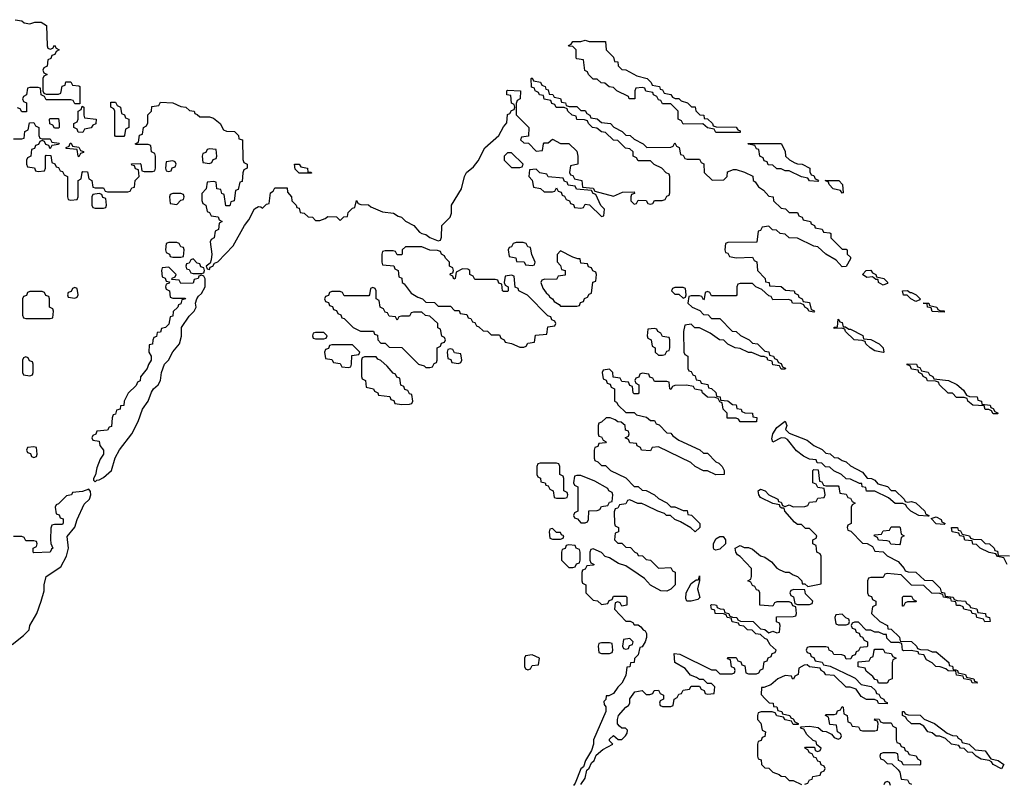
# Model space of a CAD drawing. Header units: inches. Extents: x 2886961 to 3052306, y 543424 to 918523.
# Tile 33 of 117: x 2902780 to 2907604, y 784697 to 788438. Entities that reach past the tile are written whole.
import ezdxf

# ---------------------------------------------------------------- set-up
doc = ezdxf.new("R2010")
doc.units = ezdxf.units.IN
doc.header["$MEASUREMENT"] = 0
doc.layers.add('C9708', color=7, linetype='Continuous')

msp = doc.modelspace()

# ---------------------------------------------------------------- linework, layer by layer
at = {"layer": 'C9708', "color": 6}
for points in [[(2902758, 788438), (2902790, 788432), (2902802, 788422), (2902830, 788418), (2902854.6, 788425.4), (2902885.4, 788425.4), (2902911.3, 788410), (2902914, 788310), (2902918, 788298), (2902930, 788294), (2902942, 788298), (2902950, 788314), (2902958, 788298), (2902974, 788290), (2902958, 788282), (2902952.7, 788267.3), (2902938, 788262), (2902932.7, 788247.3), (2902918, 788242), (2902914, 788210), (2902898, 788202), (2902894, 788190), (2902898, 788178), (2902914, 788170), (2902898, 788162), (2902894, 788150), (2902894, 788090), (2902898, 788078), (2902910, 788074), (2902970, 788074), (2902982, 788078), (2902988.4, 788111.6), (2903002, 788118), (2903006, 788134), (2903030, 788134), (2903038, 788118), (2903070, 788114), (2903074, 788110), (2903074, 788026), (2903050, 788026), (2903042, 788042), (2903030, 788046), (2902910, 788046), (2902902, 788062), (2902886, 788070), (2902882, 788102), (2902870, 788106), (2902830, 788106), (2902818, 788102), (2902814, 788070), (2902798, 788062), (2902794, 788050), (2902798, 788038), (2902814, 788030), (2902812.7, 787987.3), (2902790, 787986), (2902782, 788002), (2902770, 788006)], [(2902750, 787854), (2902790, 787854), (2902802, 787858), (2902806, 787890), (2902822, 787898), (2902827.3, 787932.7), (2902850, 787934), (2902858, 787918), (2902874, 787910), (2902874, 787870), (2902878, 787858), (2902890, 787854), (2902930, 787854), (2902938, 787838), (2902972.7, 787832.7), (2902970, 787826), (2902938, 787822), (2902930, 787806), (2902922, 787822), (2902907.3, 787827.3), (2902902, 787842), (2902890, 787846), (2902878, 787842), (2902872.7, 787827.3), (2902858, 787822), (2902852.7, 787807.3), (2902838, 787802), (2902834, 787770), (2902818, 787762), (2902814, 787750), (2902814, 787730), (2902818, 787718), (2902852.7, 787712.7), (2902858, 787698), (2902870, 787694), (2902902, 787698), (2902906, 787710), (2902906, 787770), (2902910, 787774), (2902932.7, 787772.7), (2902938, 787738), (2902952.7, 787732.7), (2902958, 787718), (2902970, 787714), (2902978, 787698), (2902990, 787694), (2902998, 787678), (2903014, 787670), (2903014, 787570), (2903018, 787558), (2903030, 787554), (2903062, 787558), (2903066, 787570), (2903066, 787650), (2903082, 787658), (2903086, 787690), (2903090, 787694), (2903112.7, 787692.7), (2903118, 787658), (2903134, 787650), (2903138, 787618), (2903150, 787614), (2903190, 787614), (2903198, 787598), (2903210, 787594), (2903310, 787594), (2903322, 787598), (2903330, 787614), (2903342, 787618), (2903346, 787650), (2903366, 787670), (2903362, 787702), (2903347.3, 787707.3), (2903342, 787722), (2903330, 787726), (2903327.3, 787732.7), (2903370, 787734), (2903374, 787730), (2903378, 787698), (2903390, 787694), (2903430, 787694), (2903442, 787698), (2903446, 787710), (2903446, 787770), (2903442, 787782), (2903426, 787790), (2903422, 787822), (2903410, 787826), (2903350, 787826), (2903346, 787830), (2903362, 787838), (2903367.3, 787872.7), (2903382, 787878), (2903386, 787910), (2903402, 787918), (2903407.3, 787932.7), (2903408.4, 787971.6), (2903426, 787990), (2903427.3, 788012.7), (2903462, 788018), (2903470, 788034), (2903531.1, 788031.1), (2903570, 788012), (2903594, 788010), (2903612.7, 787992.7), (2903634, 787990), (2903638, 787978), (2903650, 787974), (2903662, 787962), (2903710, 787962), (2903730, 787956), (2903762, 787930), (2903778, 787898), (2903792.7, 787892.7), (2903832, 787890), (2903852, 787870), (2903854, 787854), (2903871.3, 787850), (2903872.7, 787752.7), (2903878, 787738), (2903894, 787730), (2903894, 787710), (2903878, 787702), (2903872.7, 787687.3), (2903870, 787646), (2903858, 787642), (2903850, 787606), (2903838, 787602), (2903831.3, 787550), (2903814, 787546), (2903810, 787526), (2903790, 787526), (2903782, 787582), (2903770, 787586), (2903766, 787606), (2903746, 787610), (2903742, 787642), (2903730, 787646), (2903698, 787642), (2903694, 787610), (2903672.7, 787587.3), (2903672.7, 787552.7), (2903678, 787538), (2903692, 787530), (2903698, 787498), (2903710, 787494), (2903718, 787478), (2903752.7, 787472.7), (2903758, 787458), (2903772, 787450), (2903758, 787442), (2903754, 787410), (2903738, 787402), (2903732, 787370), (2903718, 787362), (2903714, 787350), (2903721, 787290), (2903718, 787262), (2903714, 787246), (2903694, 787230), (2903698, 787218), (2903710, 787214), (2903713.6, 787226.4), (2903726, 787230), (2903734, 787246), (2903750, 787251.3), (2903826.6, 787330), (2903882, 787430), (2903903, 787457), (2903930, 787510.7), (2903950, 787522.8), (2903962, 787522), (2903970, 787514), (2903990, 787534), (2904002, 787538), (2904008, 787590), (2904022, 787598), (2904030, 787614), (2904090, 787614), (2904092.7, 787592.7), (2904112, 787570), (2904114, 787550), (2904134, 787530), (2904138, 787518), (2904150, 787514), (2904154, 787494), (2904174, 787490), (2904192.7, 787472.7), (2904214, 787470), (2904230, 787454), (2904250, 787454), (2904276.4, 787463.6), (2904290, 787474), (2904331.6, 787471.6), (2904350, 787454), (2904368.4, 787471.6), (2904386, 787474), (2904390, 787494), (2904410, 787514), (2904422, 787518), (2904430, 787552), (2904438, 787538), (2904452, 787532), (2904489.3, 787530.7), (2904501, 787521), (2904556.9, 787496.9), (2904610.7, 787490.7), (2904634.8, 787474.8), (2904650, 787470.8), (2904670.6, 787450.6), (2904710.4, 787430.4), (2904738, 787398), (2904750, 787390.8), (2904770, 787386), (2904790, 787371.3), (2904830, 787354), (2904842, 787358), (2904847.3, 787372.7), (2904849, 787430), (2904888.7, 787470), (2904895.3, 787490), (2904895.3, 787530), (2904944, 787610), (2904959, 787670), (2904969, 787690), (2905003.2, 787716.8), (2905026, 787746), (2905059, 787810), (2905128, 787870), (2905150, 787914), (2905167.3, 787932.7), (2905170, 787974), (2905182, 787978), (2905190, 787994), (2905202, 787998), (2905206, 788010), (2905202, 788022), (2905188.9, 788028.9), (2905186, 788066), (2905166, 788070), (2905166, 788090), (2905170, 788092), (2905234, 788090), (2905232, 788050), (2905218, 788042), (2905212.7, 788027.3), (2905212.7, 787972.7), (2905274, 787910), (2905272.7, 787867.3), (2905238, 787862), (2905234, 787850), (2905250, 787834), (2905272.7, 787832.7), (2905310, 787794), (2905342, 787798), (2905346, 787830), (2905350, 787834), (2905370, 787834), (2905390, 787852), (2905430, 787832), (2905471.1, 787831.1), (2905510, 787794), (2905514, 787770), (2905514, 787730), (2905478, 787722), (2905474, 787690), (2905478, 787678), (2905490, 787674), (2905498, 787658), (2905534, 787650), (2905538, 787618), (2905590, 787612), (2905598, 787598), (2905690, 787574), (2905732.7, 787592.7), (2905790, 787594), (2905792.7, 787587.3), (2905778, 787582), (2905774, 787570), (2905774, 787550), (2905790, 787534), (2905802, 787538), (2905810, 787554), (2905850, 787552), (2905858, 787538), (2905870, 787534), (2905882, 787538), (2905890, 787552), (2905927.3, 787552.7), (2905942, 787558), (2905950, 787574), (2905962, 787578), (2905966, 787590), (2905966, 787670), (2905962, 787682), (2905947.3, 787687.3), (2905926, 787710), (2905888.4, 787728.4), (2905870, 787746), (2905810, 787746), (2905802, 787762), (2905786, 787770), (2905786, 787790), (2905770, 787806), (2905748.7, 787808.7), (2905710, 787846), (2905690, 787848), (2905650, 787886), (2905630, 787888), (2905607.3, 787907.3), (2905586, 787910), (2905566, 787930), (2905562, 787942), (2905547.3, 787947.3), (2905509.1, 787949.1), (2905506, 787966), (2905486, 787970), (2905466, 787990), (2905462, 788002), (2905447.3, 788007.3), (2905408.4, 788008.4), (2905402, 788022), (2905387.3, 788027.3), (2905382, 788042), (2905350, 788048), (2905346, 788066), (2905326, 788070), (2905322, 788082), (2905306, 788090), (2905302, 788102), (2905287.3, 788107.3), (2905286, 788150), (2905290, 788154), (2905298, 788138), (2905332, 788132), (2905338, 788118), (2905354, 788110), (2905358, 788098), (2905370, 788094), (2905374, 788074), (2905391.6, 788071.6), (2905398, 788058), (2905430, 788052), (2905434, 788034), (2905454, 788030), (2905458, 788018), (2905472.7, 788012.7), (2905510, 788012), (2905530, 787994), (2905550, 787994), (2905558, 787978), (2905574, 787970), (2905578, 787958), (2905610, 787952), (2905630, 787934), (2905674, 787930), (2905691.3, 787911.3), (2905732, 787890), (2905750, 787872), (2905770.8, 787870.8), (2905790, 787852), (2905834, 787830), (2905852.7, 787812.7), (2905970, 787814), (2905982, 787818), (2905990, 787834), (2905998, 787818), (2906011.6, 787811.6), (2906018, 787778), (2906030, 787774), (2906038, 787758), (2906050, 787754), (2906110, 787754), (2906118, 787738), (2906131.6, 787731.6), (2906134, 787690), (2906172.7, 787652.7), (2906230, 787654), (2906246, 787670), (2906247.3, 787692.7), (2906276.4, 787703.6), (2906290, 787704.7), (2906331.1, 787691.1), (2906371.3, 787671.3), (2906374, 787650), (2906383.6, 787643.6), (2906399.6, 787619.6), (2906423.6, 787603.6), (2906450, 787574), (2906471.1, 787571.1), (2906474, 787550), (2906510, 787514), (2906531.3, 787511.3), (2906550, 787494), (2906590, 787494), (2906598, 787478), (2906614, 787470), (2906618, 787458), (2906654, 787450), (2906658, 787438), (2906674, 787430), (2906678, 787418), (2906711.6, 787411.6), (2906718, 787398), (2906750, 787394), (2906754, 787390), (2906754, 787370), (2906810, 787314), (2906830, 787314), (2906834, 787310), (2906834, 787290), (2906850, 787274), (2906850, 787266), (2906830, 787228.7), (2906810, 787228), (2906780.4, 787260.4), (2906729.1, 787289.1), (2906690, 787326), (2906670, 787328), (2906590, 787368), (2906550, 787368.7), (2906530, 787388), (2906506, 787390), (2906487.3, 787407.3), (2906468.4, 787408.4), (2906450, 787426), (2906418, 787422), (2906410, 787406), (2906398, 787402), (2906392, 787348), (2906250, 787346), (2906238, 787342), (2906234, 787310), (2906238, 787298), (2906250, 787294), (2906258, 787278), (2906290, 787272), (2906370, 787274), (2906378, 787258), (2906391.6, 787251.6), (2906394, 787210), (2906432, 787170), (2906434, 787154), (2906452, 787150), (2906454, 787134), (2906511.3, 787131.3), (2906532.7, 787112.7), (2906574, 787110), (2906578, 787098), (2906594, 787090), (2906598, 787078), (2906614, 787070), (2906618, 787058), (2906650, 787052), (2906658, 787018), (2906670, 787014), (2906674, 787010), (2906670, 787006), (2906646, 787010), (2906642, 787022), (2906626, 787030), (2906622, 787042), (2906607.3, 787047.3), (2906566, 787050), (2906562, 787062), (2906547.3, 787067.3), (2906470, 787066), (2906462, 787082), (2906450, 787086), (2906416.4, 787116.4), (2906386, 787130), (2906370, 787146), (2906310, 787146), (2906298, 787142), (2906294, 787130), (2906294, 787090), (2906290, 787086), (2906170, 787086), (2906162, 787102), (2906150, 787106), (2906138, 787102), (2906134, 787070), (2906130, 787066), (2906122, 787082), (2906110, 787086), (2906070, 787086), (2906058, 787082), (2906054, 787050), (2906074, 787030), (2906112.7, 787012.7), (2906130, 786994), (2906152.7, 786992.7), (2906170, 786974), (2906210, 786974), (2906270, 786912), (2906290.9, 786910.9), (2906311.1, 786891.1), (2906354, 786870), (2906370, 786854), (2906394, 786850), (2906430, 786814), (2906451.1, 786811.1), (2906454, 786794), (2906474, 786790), (2906478, 786778), (2906490, 786774), (2906498, 786758), (2906510, 786754), (2906518, 786738), (2906531.6, 786731.6), (2906530, 786726), (2906510, 786726), (2906502, 786742), (2906470, 786748), (2906466, 786766), (2906446, 786770), (2906442, 786782), (2906428, 786788), (2906412, 786788), (2906367.3, 786807.3), (2906350, 786808), (2906310, 786828), (2906286, 786830), (2906249.1, 786849.1), (2906230, 786868), (2906209.2, 786869.2), (2906163.1, 786903.1), (2906110, 786928), (2906088.4, 786928.4), (2906070, 786946), (2906038, 786942), (2906032, 786910), (2906034, 786810), (2906038, 786798), (2906054, 786790), (2906054, 786730), (2906058, 786718), (2906070, 786714), (2906078, 786698), (2906090, 786694), (2906094, 786674), (2906114, 786670), (2906118, 786658), (2906151.1, 786651.1), (2906154, 786634), (2906170, 786632), (2906191.1, 786611.1), (2906194, 786594), (2906212, 786590), (2906214, 786574), (2906250, 786571.3), (2906272.7, 786552.7), (2906290, 786552), (2906294, 786534), (2906314, 786530), (2906318, 786518), (2906332.7, 786512.7), (2906370, 786511.3), (2906372.7, 786492.7), (2906391.3, 786490), (2906390, 786468), (2906310, 786468), (2906302, 786482), (2906290, 786486), (2906246, 786486), (2906246, 786510), (2906226, 786530), (2906222, 786562), (2906210, 786566), (2906202, 786582), (2906187.3, 786587.3), (2906150, 786588.7), (2906126, 786610), (2906122, 786622), (2906088.4, 786628.4), (2906082, 786642), (2906047.3, 786647.3), (2905990, 786646), (2905978, 786642), (2905970, 786626), (2905966, 786630), (2905962, 786662), (2905950, 786666), (2905890, 786666), (2905882, 786682), (2905867.3, 786687.3), (2905862, 786702), (2905830, 786706), (2905818, 786702), (2905812.7, 786687.3), (2905798, 786682), (2905794, 786670), (2905798, 786658), (2905814, 786650), (2905814, 786610), (2905810, 786606), (2905790, 786606), (2905786, 786610), (2905782, 786642), (2905770, 786646), (2905762, 786662), (2905730, 786666), (2905722, 786682), (2905687.3, 786687.3), (2905686, 786710), (2905670, 786726), (2905638, 786722), (2905634, 786710), (2905638, 786678), (2905652.7, 786672.7), (2905658, 786658), (2905672.7, 786652.7), (2905678, 786638), (2905694, 786630), (2905694, 786570), (2905704.7, 786564.7), (2905712, 786550), (2905750, 786514), (2905790, 786514), (2905802, 786502), (2905851.6, 786491.6), (2905870, 786474), (2905890, 786474), (2905898, 786458), (2905912.7, 786452.7), (2905950, 786414), (2905970, 786412), (2905979.6, 786399.6), (2906010, 786378), (2906111.6, 786331.6), (2906130, 786314), (2906150, 786314), (2906190, 786272), (2906205.4, 786265.4), (2906222, 786250), (2906232, 786230), (2906232, 786210), (2906190, 786208), (2906150, 786228), (2906130, 786228), (2906089.1, 786249.1), (2906068.9, 786268.9), (2905910, 786346), (2905878, 786342), (2905870, 786326), (2905826, 786330), (2905822, 786342), (2905806, 786350), (2905802, 786362), (2905770, 786366), (2905762, 786382), (2905746, 786390), (2905762, 786398), (2905766, 786410), (2905762, 786422), (2905748, 786428), (2905746, 786450), (2905727.3, 786467.3), (2905710, 786468), (2905698, 786478), (2905672.7, 786487.3), (2905652.7, 786487.3), (2905630, 786466), (2905618, 786462), (2905614, 786450), (2905614, 786410), (2905618, 786398), (2905630, 786394), (2905638, 786378), (2905654, 786370), (2905650, 786366), (2905618, 786362), (2905612.7, 786347.3), (2905598, 786342), (2905594, 786330), (2905594, 786290), (2905598, 786278), (2905612.7, 786272.7), (2905630, 786254), (2905650, 786254), (2905674, 786230), (2905750, 786194), (2905790, 786152), (2905810, 786152), (2905830, 786134), (2905850, 786132), (2905890.9, 786110.9), (2905910, 786092), (2905950, 786072), (2905970, 786052), (2905990, 786052), (2906030, 786034), (2906050, 786034), (2906054, 786014), (2906071.1, 786011.1), (2906112, 785970), (2906112, 785950), (2906089.2, 785929.2), (2906068.9, 785948.9), (2906018, 785978), (2905989.1, 785989.1), (2905968.7, 786008.7), (2905949.2, 786009.2), (2905939, 786019), (2905906, 786030), (2905850, 786058), (2905827.3, 786067.3), (2905808.4, 786068.4), (2905770, 786086), (2905758, 786082), (2905750, 786066), (2905718, 786062), (2905710, 786046), (2905698, 786042), (2905692.7, 786027.3), (2905694, 785970), (2905698, 785958), (2905714, 785950), (2905714, 785930), (2905698, 785922), (2905694, 785890), (2905710, 785874), (2905730, 785874), (2905750, 785854), (2905772.7, 785852.7), (2905794, 785830), (2905804.7, 785824.7), (2905810, 785814), (2905831.6, 785811.6), (2905850, 785794), (2905871.3, 785791.3), (2905910, 785752), (2905970, 785754), (2905978, 785738), (2905992, 785732), (2905990.8, 785670), (2905970, 785648.7), (2905950, 785638), (2905920.4, 785640.4), (2905870, 785668), (2905840.4, 785700.4), (2905810, 785722), (2905750, 785762), (2905714.6, 785774.6), (2905670, 785802), (2905648.7, 785808.7), (2905630, 785828), (2905590, 785846), (2905578, 785842), (2905574, 785830), (2905574, 785790), (2905578, 785778), (2905594, 785770), (2905590, 785766), (2905558, 785762), (2905550, 785746), (2905538, 785742), (2905534, 785730), (2905534, 785690), (2905538, 785678), (2905554, 785670), (2905554, 785630), (2905590, 785594), (2905611.6, 785591.6), (2905630, 785574), (2905662, 785578), (2905667.3, 785592.7), (2905682, 785598), (2905690, 785614), (2905750, 785614), (2905754, 785610), (2905754, 785570), (2905730, 785566), (2905722, 785582), (2905710, 785586), (2905698, 785582), (2905694, 785550), (2905750, 785492), (2905771.3, 785491.3), (2905784.7, 785484.7), (2905790, 785474), (2905810, 785474), (2905823.6, 785463.6), (2905834, 785450), (2905844.7, 785444.7), (2905851.1, 785431.1), (2905851, 785411), (2905844.7, 785390), (2905830, 785366), (2905818, 785362), (2905810, 785326), (2905791.6, 785308.4), (2905791, 785290), (2905772.7, 785287.3), (2905770, 785268), (2905754, 785266), (2905750, 785226), (2905730, 785188), (2905710.8, 785169.2), (2905690, 785138), (2905666, 785126), (2905654, 785126), (2905651.6, 785108.4), (2905642, 785098), (2905643.6, 785083.6), (2905651.3, 785071.3), (2905651.3, 785050), (2905591.3, 784910), (2905591, 784889), (2905582, 784858), (2905552, 784810), (2905542, 784778), (2905530, 784768), (2905502, 784698), (2905494, 784686)], [(2905530, 784692), (2905550, 784722), (2905558, 784762), (2905570, 784772), (2905582, 784798), (2905594, 784810), (2905604, 784836), (2905636.5, 784863.5), (2905686, 784890), (2905670, 784906), (2905670, 784914), (2905690, 784932), (2905712.7, 784912.7), (2905730, 784912), (2905748, 784930), (2905756.4, 784943.6), (2905758, 784958), (2905747.3, 784967.3), (2905730, 784968), (2905718, 784978), (2905709.2, 784989.2), (2905708.7, 785010), (2905713.2, 785030), (2905749, 785070), (2905762, 785078), (2905769.2, 785090), (2905770, 785111.3), (2905794.6, 785145.4), (2905830, 785151.3), (2905850, 785132), (2905867.3, 785132.7), (2905882, 785138), (2905888.7, 785151.3), (2905910, 785154), (2905918, 785138), (2905934, 785130), (2905934, 785110), (2905918, 785102), (2905914, 785090), (2905918, 785078), (2905930, 785074), (2905970, 785074), (2905982, 785078), (2905986, 785110), (2906002, 785118), (2906010, 785134), (2906022, 785138), (2906030, 785154), (2906062, 785158), (2906070, 785174), (2906110, 785174), (2906118, 785158), (2906132.7, 785152.7), (2906138, 785138), (2906150, 785134), (2906182, 785138), (2906186, 785170), (2906170, 785186), (2906150, 785186), (2906130, 785206), (2906110, 785206), (2906096.4, 785216.4), (2906067.3, 785227.3), (2906040.4, 785260.4), (2905989.3, 785289.3), (2905987.3, 785332.7), (2906014, 785330), (2906170, 785254), (2906190, 785254), (2906210, 785234), (2906270, 785234), (2906282, 785238), (2906286, 785250), (2906282, 785262), (2906267.3, 785267.3), (2906262, 785302), (2906247.3, 785307.3), (2906250, 785314), (2906290, 785314), (2906298, 785298), (2906312.7, 785292.7), (2906318, 785278), (2906332.7, 785272.7), (2906338, 785238), (2906350, 785234), (2906390, 785234), (2906402, 785238), (2906410, 785254), (2906422, 785258), (2906427.3, 785292.7), (2906442, 785298), (2906447.3, 785312.7), (2906462, 785318), (2906467.3, 785332.7), (2906482, 785338), (2906486, 785350), (2906456.4, 785376.4), (2906442, 785402), (2906430, 785406), (2906410, 785426), (2906386, 785430), (2906368, 785448), (2906346, 785450), (2906328, 785468), (2906306, 785470), (2906302, 785482), (2906270, 785488), (2906266, 785506), (2906246, 785510), (2906242, 785522), (2906228, 785528), (2906188, 785530), (2906186, 785546), (2906168.7, 785550), (2906166, 785570), (2906170, 785574), (2906188, 785572), (2906194, 785570), (2906198, 785558), (2906212, 785552), (2906230, 785551.3), (2906234, 785534), (2906254, 785530), (2906258, 785518), (2906272, 785512), (2906294, 785510), (2906298, 785498), (2906312, 785492), (2906374, 785490), (2906410, 785454), (2906431.3, 785451.3), (2906450, 785434), (2906470, 785442), (2906490, 785434), (2906502, 785438), (2906506, 785470), (2906502, 785482), (2906488.4, 785488.4), (2906487.3, 785512.7), (2906570, 785514), (2906582, 785518), (2906586, 785530), (2906582, 785562), (2906567.3, 785567.3), (2906562, 785582), (2906550, 785586), (2906490, 785586), (2906478, 785582), (2906470, 785566), (2906406, 785570), (2906406, 785630), (2906402, 785642), (2906390, 785646), (2906382, 785662), (2906370, 785666), (2906362, 785682), (2906348, 785690), (2906362, 785698), (2906366, 785710), (2906366, 785750), (2906310, 785808), (2906296.4, 785816.4), (2906288, 785830), (2906286, 785850), (2906310, 785862), (2906330, 785852), (2906350, 785852), (2906370, 785844.7), (2906410, 785812), (2906430, 785804.7), (2906462.8, 785782.8), (2906490, 785752), (2906503.6, 785743.6), (2906530, 785732), (2906550, 785731.3), (2906570, 785718), (2906591, 785711), (2906612, 785690), (2906614, 785674), (2906626, 785674), (2906642, 785662), (2906706, 785674), (2906706, 785810), (2906702, 785822), (2906686, 785830), (2906682, 785862), (2906666, 785870), (2906666, 785890), (2906682, 785898), (2906686, 785910), (2906650, 785946), (2906630, 785946), (2906610, 785966), (2906590, 785966), (2906576.4, 785976.4), (2906528, 786030), (2906526, 786046), (2906514, 786046), (2906506, 786050), (2906502, 786062), (2906470, 786068), (2906410, 786098), (2906402, 786110), (2906398, 786130), (2906410, 786138), (2906432, 786130), (2906451, 786111), (2906494, 786090), (2906498, 786078), (2906510, 786074), (2906518, 786058), (2906530, 786054), (2906550, 786062), (2906570, 786052), (2906627.3, 786052.7), (2906642, 786058), (2906650, 786074), (2906682, 786078), (2906690, 786094), (2906722, 786098), (2906726, 786110), (2906722, 786142), (2906690, 786146), (2906682, 786162), (2906666, 786170), (2906666, 786230), (2906670, 786234), (2906692.7, 786232.7), (2906698, 786178), (2906710, 786174), (2906718, 786158), (2906730, 786154), (2906790, 786154), (2906794, 786150), (2906798, 786118), (2906830, 786114), (2906838, 786098), (2906850, 786094), (2906858, 786078), (2906874, 786070), (2906858, 786062), (2906854, 786050), (2906854, 785970), (2906838, 785962), (2906834, 785950), (2906838, 785938), (2906852.7, 785932.7), (2906910, 785874), (2906932.7, 785872.7), (2906958, 785858), (2906970, 785834), (2907010, 785832), (2907030, 785812), (2907084.7, 785784.7), (2907114, 785750), (2907118, 785738), (2907132.7, 785732.7), (2907171, 785731), (2907212.7, 785692.7), (2907251.6, 785691.6), (2907290, 785654), (2907294, 785634), (2907311.1, 785631.1), (2907314, 785614), (2907354, 785610), (2907358, 785598), (2907372.7, 785592.7), (2907414, 785590), (2907418, 785578), (2907434, 785570), (2907438, 785558), (2907470, 785552), (2907474, 785534), (2907512, 785530), (2907514, 785514), (2907532, 785510), (2907534, 785490), (2907508.9, 785488.9), (2907502, 785502), (2907469.1, 785509.1), (2907466, 785526), (2907446, 785530), (2907442, 785542), (2907406, 785550), (2907402, 785562), (2907388, 785568), (2907369.1, 785569.1), (2907366, 785586), (2907346, 785590), (2907342, 785602), (2907306, 785610), (2907302, 785622), (2907287.3, 785627.3), (2907249, 785629), (2907210, 785666), (2907150, 785668), (2907098, 785718), (2907030, 785726), (2907018, 785722), (2907010, 785706), (2906950, 785706), (2906938, 785702), (2906934, 785690), (2906934, 785630), (2906938, 785618), (2906952.7, 785612.7), (2906958, 785598), (2906974, 785590), (2906974, 785570), (2906958, 785562), (2906954, 785530), (2906994, 785490), (2907031.1, 785471.1), (2907034, 785454), (2907050, 785452), (2907090, 785414), (2907094, 785394), (2907150, 785391.3), (2907174, 785370), (2907178, 785358), (2907192.7, 785352.7), (2907230, 785352), (2907250, 785342), (2907270, 785342), (2907332, 785290), (2907334, 785274), (2907350, 785272), (2907352.7, 785252.7), (2907367.3, 785252.7), (2907374, 785250), (2907378, 785238), (2907414, 785230), (2907418, 785218), (2907454, 785210), (2907458, 785198), (2907470, 785194), (2907471.6, 785188.4), (2907446, 785190), (2907442, 785202), (2907406, 785210), (2907402, 785222), (2907370, 785228), (2907367.3, 785247.3), (2907329, 785249), (2907318, 785258), (2907290, 785268), (2907269.1, 785269.1), (2907250, 785288), (2907223.1, 785303.1), (2907210, 785326), (2907186, 785330), (2907182, 785342), (2907147.3, 785347.3), (2907110, 785346), (2907106, 785350), (2907102, 785382), (2907087.3, 785387.3), (2907050, 785388), (2907028.7, 785408.7), (2907026, 785426), (2907014, 785426), (2906990, 785438), (2906970, 785438), (2906950, 785448), (2906928, 785448), (2906890, 785486), (2906870, 785486), (2906858, 785482), (2906854, 785470), (2906858, 785458), (2906872.7, 785452.7), (2906878, 785438), (2906892.7, 785432.7), (2906898, 785418), (2906910, 785414), (2906918, 785398), (2906934, 785390), (2906934, 785370), (2906930, 785366), (2906898, 785362), (2906890, 785346), (2906878, 785342), (2906872.7, 785327.3), (2906858, 785322), (2906852.7, 785307.3), (2906830, 785306), (2906822, 785322), (2906807.3, 785327.3), (2906768.4, 785328.4), (2906762, 785342), (2906746, 785350), (2906742, 785362), (2906730, 785366), (2906650, 785366), (2906638, 785362), (2906634, 785350), (2906638, 785338), (2906652.7, 785332.7), (2906658, 785318), (2906670, 785314), (2906678, 785298), (2906711.6, 785291.6), (2906718, 785278), (2906751.6, 785271.6), (2906859.6, 785219.6), (2906872.7, 785212.7), (2906902, 785182), (2906952, 785172), (2906972.7, 785152.7), (2906978, 785138), (2906990, 785134), (2906998, 785118), (2907014, 785110), (2907018, 785098), (2907030, 785094), (2907030, 785086), (2906988.4, 785088.4), (2906982, 785102), (2906967.3, 785107.3), (2906928.4, 785108.4), (2906903.1, 785123.1), (2906878, 785158), (2906848.4, 785168.4), (2906829, 785169), (2906770, 785226), (2906728.9, 785228.9), (2906722, 785242), (2906706, 785250), (2906702, 785262), (2906650, 785268), (2906638, 785278), (2906623.6, 785276.4), (2906598, 785262), (2906594, 785230), (2906578, 785222), (2906571.6, 785208.4), (2906566, 785210), (2906562, 785222), (2906530, 785226), (2906494, 785210), (2906459.6, 785180.4), (2906426, 785166), (2906414, 785166), (2906412.7, 785132.7), (2906431.6, 785111.6), (2906452, 785092), (2906472, 785090), (2906474, 785074), (2906490, 785072), (2906494, 785054), (2906514, 785050), (2906518, 785038), (2906554, 785030), (2906558, 785018), (2906570, 785014), (2906578, 784998), (2906594, 784990), (2906594, 784986), (2906570, 784986), (2906562, 785002), (2906530, 785008), (2906522, 785022), (2906490, 785028), (2906482, 785042), (2906467.3, 785047.3), (2906412.7, 785047.3), (2906398, 785042), (2906394, 785030), (2906394, 785010), (2906411.6, 784991.6), (2906418, 784958), (2906434, 784950), (2906430, 784926), (2906418, 784922), (2906412.7, 784907.3), (2906398, 784902), (2906394, 784890), (2906394, 784830), (2906398, 784818), (2906412.7, 784812.7), (2906414, 784790), (2906430, 784774), (2906450, 784772), (2906470, 784752), (2906501, 784741), (2906510, 784732), (2906531, 784731), (2906550, 784712), (2906570, 784712), (2906610, 784692)], [(2902743, 785377), (2902798.7, 785421.3), (2902826, 785450), (2902829.6, 785470), (2902863.7, 785530), (2902886, 785590), (2902899.5, 785640.5), (2902899.5, 785670), (2902909.6, 785710.4), (2902981.7, 785758.3), (2903009.6, 785810), (2903019.6, 785850), (2903012.9, 785907.1), (2903050, 785952), (2903062, 785990), (2903095.5, 786064.5), (2903122, 786090), (2903128, 786110), (2903127.3, 786127.3), (2903118, 786138), (2903087.3, 786127.3), (2903038, 786122), (2903034, 786110), (2903010, 786106), (2902970, 786066), (2902958, 786062), (2902954, 786050), (2902958, 786018), (2902972.7, 786012.7), (2902978, 785998), (2902992.7, 785992.7), (2902992.7, 785972.7), (2902990, 785966), (2902950, 785966), (2902938, 785962), (2902932.7, 785947.3), (2902931.6, 785891.6), (2902932.7, 785872.7), (2902942, 785850), (2902935.3, 785844.7), (2902930, 785829.3), (2902850, 785826), (2902846, 785830), (2902846, 785850), (2902862, 785858), (2902866, 785870), (2902862, 785882), (2902850, 785886), (2902810, 785886), (2902802, 785902), (2902790, 785906), (2902750, 785906)], [(2907618, 785770), (2907602, 785802), (2907570, 785808), (2907562, 785822), (2907530, 785828), (2907486, 785850), (2907468, 785868), (2907449.1, 785869.1), (2907446, 785886), (2907410, 785888.7), (2907406, 785906), (2907386, 785910), (2907382, 785922), (2907348, 785930), (2907346, 785950), (2907374, 785950), (2907378, 785938), (2907390, 785934), (2907398, 785918), (2907434, 785910), (2907438, 785898), (2907452.7, 785892.7), (2907490, 785891.3), (2907510, 785872), (2907530.7, 785870.7), (2907554, 785850), (2907558, 785838), (2907570, 785834), (2907574, 785814), (2907628.9, 785811.1)], [(2906627.3, 784692.7), (2906642, 784698), (2906650, 784714), (2906662, 784718), (2906666, 784730), (2906702, 784738), (2906707.3, 784752.7), (2906722, 784758), (2906726, 784770), (2906722, 784782), (2906707.3, 784787.3), (2906702, 784802), (2906690, 784806), (2906682, 784822), (2906670, 784826), (2906662, 784842), (2906650, 784846), (2906642, 784862), (2906626, 784870), (2906630, 784874), (2906674, 784874), (2906678, 784858), (2906690, 784854), (2906702, 784858), (2906706, 784870), (2906686, 784886), (2906682, 784902), (2906667.3, 784907.3), (2906636.4, 784936.4), (2906622, 784962), (2906610, 784966), (2906606, 784974), (2906650, 784978), (2906691.3, 784971.3), (2906712.7, 784952.7), (2906732, 784952), (2906758, 784938), (2906770, 784922), (2906790, 784914), (2906802, 784918), (2906806, 784930), (2906802, 784942), (2906786, 784950), (2906782, 784982), (2906750, 784986), (2906742, 785022), (2906728, 785030), (2906730, 785034), (2906770, 785034), (2906782, 785038), (2906787.3, 785052.7), (2906802, 785058), (2906810, 785074), (2906814, 785070), (2906818, 785038), (2906834, 785030), (2906838, 784998), (2906850, 784994), (2906858, 784978), (2906890, 784974), (2906898, 784958), (2906910, 784954), (2906970, 784954), (2906982, 784958), (2906986, 784990), (2906982, 785002), (2906967.3, 785007.3), (2906970, 785014), (2906991.6, 785011.6), (2906998, 784998), (2907010, 784994), (2907050, 784994), (2907058, 784978), (2907074, 784970), (2907074, 784910), (2907078, 784898), (2907092.7, 784892.7), (2907098, 784878), (2907112.7, 784872.7), (2907118, 784858), (2907130, 784854), (2907138, 784838), (2907172, 784832), (2907178, 784818), (2907194, 784810), (2907194, 784790), (2907190, 784786), (2907108, 784788), (2907102, 784802), (2907086, 784810), (2907082, 784842), (2907070, 784846), (2907010, 784846), (2906998, 784842), (2906994, 784830), (2906998, 784818), (2907012.7, 784812.7), (2907030, 784794), (2907052.7, 784792.7), (2907083.6, 784763.6), (2907091.6, 784751.6), (2907098, 784718), (2907130, 784714), (2907138, 784698), (2907150, 784694)], [(2907046, 784686), (2907042, 784702), (2907030, 784706), (2907018, 784702), (2907014, 784690)]]:
    msp.add_lwpolyline(points, dxfattribs=at)
for points in [[(2905570, 788332), (2905650, 788332), (2905654, 788290), (2905690, 788254), (2905694, 788234), (2905710, 788232), (2905712, 788212), (2905730, 788194), (2905750, 788192), (2905803.6, 788163.6), (2905854, 788150), (2905874, 788130), (2905878, 788118), (2905914, 788110), (2905918, 788098), (2905930, 788094), (2905938, 788078), (2905970, 788072), (2905978, 788058), (2905992, 788052), (2906010, 788051.3), (2906021, 788041), (2906052, 788030), (2906071.3, 788011.3), (2906090, 788011), (2906092, 787992), (2906112, 787972), (2906132, 787970), (2906134, 787954), (2906150, 787952), (2906174, 787930), (2906178, 787918), (2906192.7, 787912.7), (2906290, 787912), (2906298, 787898), (2906310, 787894), (2906310, 787886), (2906190, 787886), (2906182, 787902), (2906150, 787908), (2906127.3, 787927.3), (2906030, 787926), (2906022, 787942), (2906006, 787950), (2906006, 787990), (2905970, 788026), (2905930, 788026), (2905922, 788042), (2905910, 788046), (2905902, 788062), (2905886, 788070), (2905882, 788082), (2905848.4, 788088.4), (2905842, 788102), (2905830, 788106), (2905798, 788102), (2905794, 788090), (2905794, 788050), (2905766, 788050), (2905762, 788062), (2905706, 788090), (2905690, 788106), (2905668.7, 788108.7), (2905647.3, 788127.3), (2905628.4, 788128.4), (2905610, 788146), (2905590, 788146), (2905566, 788170), (2905562, 788182), (2905548.7, 788188.7), (2905542, 788242), (2905510, 788246), (2905506, 788250), (2905506, 788290), (2905490, 788306), (2905470, 788308), (2905468, 788312), (2905482, 788318), (2905490, 788332), (2905530, 788331.3), (2905550, 788338)], [(2903090, 787886), (2903067.3, 787887.3), (2903062, 787902), (2903046, 787910), (2903046, 787930), (2903062, 787938), (2903066, 787950), (2903066, 787990), (2903082, 787998), (2903086, 788014), (2903094, 788010), (2903094, 787970), (2903098, 787958), (2903154, 787950), (2903152.7, 787927.3), (2903138, 787922), (2903130, 787908), (2903098, 787902)], [(2903250, 787866), (2903246, 787870), (2903246, 787990), (2903242, 788002), (2903226, 788010), (2903226, 788034), (2903250, 788034), (2903258, 788018), (2903274, 788010), (2903278, 787978), (2903292.7, 787972.7), (2903298, 787958), (2903314, 787950), (2903314, 787910), (2903298, 787902), (2903294, 787870), (2903290, 787866)], [(2902950, 787906), (2902942, 787922), (2902927.3, 787927.3), (2902926, 787950), (2902930, 787954), (2902970, 787954), (2902974, 787930), (2902974, 787910), (2902970, 787906)], [(2903070, 787766), (2903066, 787770), (2903062, 787802), (2903007.3, 787807.3), (2903007.3, 787812.7), (2903022, 787818), (2903027.3, 787832.7), (2903032.7, 787832.7), (2903038, 787818), (2903070, 787814), (2903078, 787798), (2903092.7, 787792.7), (2903092.7, 787787.3), (2903078, 787782)], [(2906690, 787646), (2906650, 787648), (2906642, 787662), (2906610, 787668), (2906550, 787698), (2906530, 787698), (2906510, 787708), (2906490, 787708), (2906470, 787726), (2906447.3, 787727.3), (2906442, 787742), (2906427.3, 787747.3), (2906422, 787762), (2906406, 787770), (2906402, 787802), (2906390, 787806), (2906382, 787822), (2906350, 787828), (2906348, 787832), (2906510, 787832), (2906530, 787794), (2906532, 787770), (2906551, 787751), (2906576.9, 787736.9), (2906590, 787731.3), (2906614, 787730), (2906651.3, 787710), (2906652, 787692), (2906658, 787678), (2906670, 787674), (2906678, 787658), (2906690, 787654), (2906694, 787650)], [(2903710, 787806), (2903698, 787802), (2903692.7, 787787.3), (2903678, 787782), (2903674, 787770), (2903678, 787738), (2903710, 787734), (2903722, 787738), (2903727.3, 787752.7), (2903742, 787758), (2903746, 787770), (2903742, 787802)], [(2905190, 787786), (2905170, 787786), (2905154, 787770), (2905154, 787750), (2905190, 787714), (2905230, 787714), (2905242, 787718), (2905246, 787730)], [(2903530, 787746), (2903498, 787742), (2903494, 787710), (2903498, 787698), (2903510, 787694), (2903522, 787698), (2903527.3, 787712.7), (2903542, 787718), (2903546, 787730), (2903542, 787742)], [(2904191.3, 787691.3), (2904208.7, 787691.3), (2904210, 787686), (2904150, 787686), (2904130, 787706), (2904126, 787730), (2904150, 787730.4), (2904158, 787718), (2904190, 787710.4)], [(2905310, 787706), (2905278, 787702), (2905274, 787670), (2905291.6, 787651.6), (2905298, 787618), (2905331.6, 787611.6), (2905350, 787594), (2905390, 787594), (2905402, 787598), (2905410, 787614), (2905418, 787598), (2905432.7, 787592.7), (2905438, 787578), (2905450, 787574), (2905458, 787558), (2905474, 787550), (2905478, 787538), (2905492.7, 787532.7), (2905498, 787518), (2905530, 787514), (2905542, 787518), (2905550, 787534), (2905571.6, 787531.6), (2905630, 787474), (2905642, 787478), (2905646, 787510), (2905627.3, 787527.3), (2905602, 787582), (2905590, 787586), (2905582, 787602), (2905508.4, 787608.4), (2905502, 787622), (2905467.3, 787627.3), (2905462, 787642), (2905450, 787646), (2905442, 787662), (2905368.4, 787668.4), (2905362, 787682), (2905328.4, 787688.4)], [(2906810, 787588), (2906802, 787602), (2906766, 787610), (2906746, 787630), (2906742, 787642), (2906726, 787650), (2906794, 787650), (2906812, 787630), (2906814, 787590)], [(2903170, 787586), (2903138, 787582), (2903134, 787570), (2903134, 787530), (2903138, 787518), (2903150, 787514), (2903190, 787514), (2903202, 787518), (2903206, 787530), (2903202, 787562), (2903187.3, 787567.3), (2903182, 787582)], [(2903570, 787586), (2903530, 787586), (2903518, 787582), (2903514, 787570), (2903518, 787538), (2903550, 787532), (2903570, 787554), (2903582, 787558), (2903586, 787570), (2903582, 787582)], [(2903550, 787346), (2903510, 787346), (2903498, 787342), (2903494, 787310), (2903498, 787298), (2903514, 787290), (2903518, 787278), (2903530, 787274), (2903570, 787274), (2903582, 787278), (2903586, 787310), (2903582, 787322), (2903570, 787326), (2903562, 787342)], [(2904750, 787326), (2904670, 787326), (2904654, 787310), (2904654, 787290), (2904650, 787286), (2904630, 787286), (2904622, 787302), (2904610, 787306), (2904570, 787306), (2904558, 787302), (2904554, 787290), (2904554, 787250), (2904558, 787238), (2904612.7, 787232.7), (2904618, 787218), (2904634, 787210), (2904638, 787178), (2904652.7, 787172.7), (2904654, 787150), (2904663.6, 787143.6), (2904698, 787098), (2904730, 787078), (2904754, 787070), (2904770, 787054), (2904812, 787052), (2904830, 787034), (2904890, 787034), (2904910, 787014), (2904932.7, 787012.7), (2904938, 786998), (2904970, 786994), (2904978, 786978), (2904990, 786974), (2904998, 786958), (2905010, 786954), (2905018, 786938), (2905030, 786934), (2905050, 786914), (2905071.6, 786911.6), (2905090, 786894), (2905130, 786894), (2905138, 786878), (2905154, 786870), (2905158, 786858), (2905190, 786852), (2905230, 786834), (2905250, 786834), (2905262, 786838), (2905270, 786854), (2905302, 786858), (2905307.3, 786892.7), (2905362, 786898), (2905367.3, 786932.7), (2905402, 786938), (2905406, 786950), (2905402, 786962), (2905387.3, 786967.3), (2905382, 786982), (2905367.3, 786987.3), (2905268.7, 787088.7), (2905226, 787110), (2905222, 787122), (2905207.3, 787127.3), (2905202, 787182), (2905190, 787186), (2905158, 787182), (2905154, 787150), (2905158, 787138), (2905174, 787130), (2905174, 787110), (2905170, 787106), (2905150, 787106), (2905146, 787110), (2905142, 787142), (2905127.3, 787147.3), (2905122, 787162), (2905110, 787166), (2905010, 787166), (2905002, 787182), (2904986, 787190), (2904986, 787210), (2904976.4, 787216.4), (2904950, 787218), (2904918, 787202), (2904914, 787170), (2904907.3, 787167.3), (2904902, 787182), (2904888.4, 787188.4), (2904890, 787194), (2904902, 787198), (2904906, 787210), (2904902, 787222), (2904886, 787230), (2904886, 787250), (2904866, 787270), (2904862, 787282), (2904846, 787290), (2904842, 787302), (2904827.3, 787307.3), (2904788.9, 787308.9)], [(2905247.3, 787347.3), (2905212.7, 787347.3), (2905198, 787342), (2905190, 787326), (2905178, 787322), (2905174, 787310), (2905178, 787278), (2905210, 787272), (2905214, 787254), (2905251.6, 787251.6), (2905258, 787238), (2905290, 787234), (2905302, 787238), (2905306, 787250), (2905288.4, 787288.4), (2905282, 787322), (2905270, 787326), (2905262, 787342)], [(2905430, 787306), (2905412.7, 787287.3), (2905412.7, 787252.7), (2905430, 787234), (2905434, 787214), (2905452, 787210), (2905452.7, 787187.3), (2905418, 787182), (2905410, 787166), (2905352.7, 787167.3), (2905338, 787162), (2905334, 787150), (2905343.6, 787123.6), (2905359.6, 787099.6), (2905371, 787091), (2905378, 787078), (2905390.8, 787070.8), (2905398, 787058), (2905423.6, 787043.6), (2905430, 787034), (2905510, 787034), (2905522, 787038), (2905527.3, 787052.7), (2905542, 787058), (2905547.3, 787072.7), (2905562, 787078), (2905570, 787094), (2905582, 787098), (2905588.4, 787151.6), (2905602, 787158), (2905606, 787190), (2905602, 787202), (2905587.3, 787207.3), (2905582, 787222), (2905567.3, 787227.3), (2905562, 787242), (2905530, 787246), (2905526, 787266), (2905514, 787266), (2905490, 787275.3)], [(2903630, 787266), (2903618, 787262), (2903610, 787246), (2903598, 787242), (2903594, 787230), (2903598, 787218), (2903610, 787214), (2903618, 787198), (2903630, 787194), (2903670, 787194), (2903682, 787198), (2903686, 787210), (2903682, 787222), (2903667.3, 787227.3), (2903662, 787242), (2903650, 787246)], [(2903510, 787226), (2903478, 787222), (2903474, 787210), (2903478, 787178), (2903492.7, 787172.7), (2903498, 787158), (2903514, 787154), (2903512.7, 787147.3), (2903498, 787142), (2903494, 787130), (2903498, 787118), (2903514, 787110), (2903518, 787078), (2903530, 787074), (2903590, 787074), (2903592, 787070), (2903574, 787066), (2903570, 787046), (2903558, 787042), (2903554, 787030), (2903531.6, 787008.4), (2903530, 786986), (2903518, 786982), (2903510, 786946), (2903494, 786930), (2903474, 786926), (2903470, 786908), (2903454, 786906), (2903450, 786886), (2903438, 786882), (2903432, 786868), (2903430, 786848), (2903414, 786846), (2903412, 786810), (2903424.7, 786790), (2903424.7, 786770), (2903410.7, 786749.3), (2903404.7, 786730), (2903371.1, 786688.9), (2903370, 786668.7), (2903358, 786662), (2903350, 786646), (2903311.1, 786608.9), (2903292, 786570), (2903290, 786548), (2903274, 786546), (2903272, 786530), (2903254, 786526), (2903250, 786506), (2903238, 786502), (2903232.7, 786487.3), (2903230, 786446), (2903218, 786442), (2903210, 786428), (2903158, 786422), (2903152.7, 786407.3), (2903138, 786402), (2903134, 786390), (2903138, 786378), (2903170, 786374), (2903172.7, 786352.7), (2903191, 786330), (2903190.6, 786309.4), (2903174.4, 786285.6), (2903158, 786242), (2903151.6, 786208.4), (2903142, 786190), (2903142, 786182), (2903150, 786174), (2903158, 786182), (2903170, 786184.7), (2903190, 786194.8), (2903229.4, 786230), (2903247.6, 786292.4), (2903269.6, 786330.4), (2903329.3, 786410), (2903360.9, 786470), (2903380.9, 786530), (2903409.5, 786570), (2903426, 786614), (2903436, 786630), (2903458, 786650), (2903469.5, 786670), (2903474, 786710), (2903489.4, 786750), (2903509.7, 786770.3), (2903529.7, 786810.3), (2903562.7, 786850), (2903572.1, 786887.9), (2903572.7, 786930), (2903610, 786986), (2903635.3, 787010), (2903644, 787030), (2903642, 787050), (2903648, 787070), (2903655.5, 787084.5), (2903670, 787096), (2903689, 787130), (2903688, 787168), (2903682, 787182), (2903670, 787186), (2903658, 787182), (2903654, 787170), (2903634, 787166), (2903630, 787148), (2903570, 787146), (2903562, 787162), (2903526, 787166), (2903527.3, 787172.7), (2903542, 787178), (2903546, 787190)], [(2907010, 787138), (2906988, 787150), (2906986, 787166), (2906974, 787166), (2906958, 787178), (2906930, 787175.3), (2906909.2, 787190), (2906928, 787210), (2906950, 787210.8), (2906958, 787198), (2906974, 787190), (2906978, 787178), (2907014, 787170), (2907034, 787150), (2907030, 787146)], [(2902890, 787106), (2902830, 787106), (2902818, 787102), (2902812.7, 787087.3), (2902798, 787082), (2902794, 787070), (2902794, 786990), (2902798, 786978), (2902810, 786974), (2902930, 786974), (2902942, 786978), (2902946, 787010), (2902942, 787022), (2902926, 787030), (2902926, 787070), (2902922, 787082), (2902907.3, 787087.3), (2902902, 787102)], [(2903050, 787126), (2903038, 787122), (2903032.7, 787107.3), (2903018, 787102), (2903014, 787090), (2903018, 787078), (2903050, 787074), (2903062, 787078), (2903066, 787090), (2903062, 787122)], [(2904510, 787126), (2904498, 787122), (2904494, 787090), (2904490, 787086), (2904370, 787086), (2904362, 787102), (2904350, 787106), (2904310, 787106), (2904298, 787102), (2904292.7, 787087.3), (2904278, 787082), (2904274, 787070), (2904278, 787058), (2904292.7, 787052.7), (2904298, 787038), (2904312.7, 787032.7), (2904318, 787018), (2904332.7, 787012.7), (2904338, 786998), (2904352.7, 786992.7), (2904358, 786978), (2904370, 786974), (2904414, 786930), (2904450, 786912), (2904512.7, 786912.7), (2904518, 786898), (2904532.7, 786892.7), (2904534, 786870), (2904550, 786854), (2904570, 786854), (2904590, 786834), (2904651.6, 786831.6), (2904734, 786750), (2904762, 786742), (2904770, 786734), (2904790, 786734), (2904802, 786738), (2904810, 786754), (2904822, 786758), (2904826, 786770), (2904826, 786830), (2904842, 786838), (2904847.3, 786852.7), (2904862, 786858), (2904866, 786870), (2904862, 786882), (2904848, 786888), (2904842, 786922), (2904828.4, 786928.4), (2904828, 786950), (2904790, 786986), (2904768.4, 786988.4), (2904750, 787006), (2904710, 787006), (2904698, 787002), (2904690, 786986), (2904650, 786986), (2904638, 786982), (2904630, 786966), (2904622, 786982), (2904590, 786986), (2904582, 787002), (2904570, 787006), (2904562, 787022), (2904546, 787030), (2904542, 787062), (2904526, 787070), (2904526, 787110), (2904522, 787122)], [(2906030, 787126), (2905990, 787126), (2905978, 787122), (2905974, 787110), (2905990, 787094), (2906010, 787094), (2906030, 787074), (2906042, 787078), (2906046, 787090), (2906042, 787122)], [(2907142, 787102), (2907150, 787102), (2907172, 787090), (2907192, 787070), (2907190, 787066), (2907170, 787058), (2907146, 787070), (2907128, 787088), (2907110, 787088.7), (2907106, 787110), (2907130, 787111.3)], [(2907310, 787006), (2907250, 787009), (2907246, 787026), (2907228, 787030), (2907226, 787046), (2907206, 787050), (2907234, 787050), (2907238, 787038), (2907274, 787030), (2907278, 787018), (2907292, 787012), (2907310, 787011.3)], [(2906814, 786934), (2906826, 786934), (2906842, 786922), (2906850, 786922), (2906910.8, 786890.8), (2906914, 786874), (2906950, 786871.3), (2906990.6, 786850.6), (2907011, 786830), (2907014, 786810), (2907010, 786808), (2906970, 786815.3), (2906946, 786830), (2906926, 786850), (2906922, 786862), (2906907.3, 786867.3), (2906869.1, 786869.1), (2906826, 786910), (2906822, 786922), (2906807.3, 786927.3), (2906770, 786926), (2906770, 786931.3), (2906787.3, 786932.7), (2906790, 786971.3), (2906798, 786958), (2906810, 786954)], [(2904270, 786906), (2904230, 786906), (2904218, 786902), (2904214, 786890), (2904218, 786878), (2904230, 786874), (2904270, 786874), (2904282, 786878), (2904286, 786890)], [(2905890, 786926), (2905858, 786922), (2905854, 786890), (2905858, 786878), (2905874, 786870), (2905878, 786838), (2905894, 786830), (2905894, 786810), (2905910, 786794), (2905930, 786794), (2905942, 786798), (2905950, 786814), (2905962, 786818), (2905966, 786830), (2905966, 786870), (2905962, 786882), (2905930, 786886), (2905922, 786902), (2905906, 786910), (2905902, 786922)], [(2904410, 786846), (2904310, 786846), (2904298, 786842), (2904292.7, 786827.3), (2904278, 786822), (2904274, 786810), (2904278, 786778), (2904310, 786774), (2904318, 786758), (2904350, 786754), (2904358, 786738), (2904390, 786734), (2904402, 786738), (2904406, 786750), (2904407.3, 786792.7), (2904442, 786798), (2904446, 786810)], [(2904890, 786826), (2904878, 786822), (2904874, 786810), (2904878, 786778), (2904892.7, 786772.7), (2904898, 786758), (2904930, 786754), (2904942, 786758), (2904946, 786770), (2904942, 786802), (2904910, 786806), (2904902, 786822)], [(2902810, 786786), (2902798, 786782), (2902794, 786770), (2902794, 786710), (2902798, 786698), (2902830, 786694), (2902842, 786698), (2902846, 786710), (2902846, 786750), (2902842, 786762), (2902827.3, 786767.3), (2902822, 786782)], [(2904527.3, 786787.3), (2904470, 786786), (2904458, 786782), (2904454, 786770), (2904454, 786690), (2904458, 786678), (2904474, 786670), (2904478, 786638), (2904514, 786630), (2904518, 786618), (2904534, 786610), (2904538, 786598), (2904592.7, 786592.7), (2904598, 786578), (2904612.7, 786572.7), (2904618, 786558), (2904652.7, 786552.7), (2904690, 786554), (2904702, 786558), (2904706, 786570), (2904702, 786602), (2904690, 786606), (2904682, 786622), (2904667.3, 786627.3), (2904662, 786642), (2904647.3, 786647.3), (2904642, 786682), (2904627.3, 786687.3), (2904622, 786702), (2904610, 786706), (2904580.4, 786740.4), (2904550, 786768), (2904535.3, 786775.3)], [(2907550, 786508), (2907542, 786522), (2907528, 786528), (2907510, 786528.7), (2907506, 786546), (2907449.3, 786549.3), (2907426, 786570), (2907422, 786582), (2907407.3, 786587.3), (2907370, 786588), (2907350, 786608), (2907329.1, 786609.1), (2907286, 786650), (2907282, 786662), (2907267.3, 786667.3), (2907228.4, 786668.4), (2907222, 786682), (2907206, 786690), (2907202, 786702), (2907186, 786710), (2907182, 786722), (2907150, 786726), (2907142, 786742), (2907127.3, 786747.3), (2907127.3, 786752.7), (2907174, 786750), (2907178, 786738), (2907190, 786734), (2907198, 786718), (2907231.6, 786711.6), (2907238, 786698), (2907254, 786690), (2907258, 786678), (2907330, 786671.3), (2907370.9, 786650.9), (2907403.6, 786623.6), (2907418, 786598), (2907432.7, 786592.7), (2907470.9, 786590.9), (2907474, 786574), (2907492, 786570), (2907494, 786554), (2907534, 786550), (2907538, 786538), (2907550, 786534), (2907558, 786518), (2907574, 786510), (2907570, 786508)], [(2907050, 786132), (2907070, 786132), (2907114, 786090), (2907118, 786078), (2907130, 786074), (2907150, 786078), (2907170.9, 786070.9), (2907214, 786030), (2907218, 786018), (2907234, 786010), (2907234, 786006), (2907230, 786006), (2907186, 786010), (2907146, 786030), (2907126, 786050), (2907122, 786062), (2907107.3, 786067.3), (2907070, 786068.7), (2907036.4, 786096.4), (2906970, 786128), (2906929, 786129), (2906926, 786146), (2906908, 786150), (2906906, 786166), (2906894, 786166), (2906850, 786188), (2906828.4, 786188.4), (2906806, 786210), (2906768.4, 786228.4), (2906750, 786246), (2906728, 786248), (2906710, 786266), (2906687.3, 786267.3), (2906682, 786282), (2906650, 786286), (2906620.2, 786300.2), (2906586, 786326), (2906542, 786382), (2906530, 786388.7), (2906510, 786389), (2906470, 786368), (2906464.7, 786384.7), (2906469.4, 786410), (2906490, 786441), (2906530, 786472), (2906538, 786450), (2906532, 786430), (2906550, 786412), (2906638, 786378), (2906670, 786352), (2906712, 786332), (2906730, 786314), (2906751.6, 786311.6), (2906770, 786294), (2906790, 786292), (2906810, 786278), (2906830, 786272), (2906850, 786252), (2906910, 786222), (2906932, 786192), (2906954, 786190), (2906970, 786182), (2906984.7, 786164.7), (2907031, 786151)], [(2902850, 786346), (2902818, 786342), (2902814, 786330), (2902818, 786318), (2902832.7, 786312.7), (2902838, 786298), (2902850, 786294), (2902862, 786298), (2902866, 786310), (2902862, 786342)], [(2905410, 786266), (2905330, 786266), (2905318, 786262), (2905314, 786250), (2905314, 786210), (2905318, 786198), (2905331.6, 786191.6), (2905334, 786174), (2905354, 786170), (2905358, 786158), (2905370, 786154), (2905378, 786138), (2905394, 786130), (2905398, 786098), (2905410, 786094), (2905450, 786094), (2905462, 786098), (2905466, 786110), (2905462, 786122), (2905446, 786130), (2905446, 786190), (2905442, 786202), (2905426, 786210), (2905426, 786250), (2905422, 786262)], [(2905530, 786206), (2905510, 786206), (2905498, 786202), (2905494, 786170), (2905498, 786158), (2905514, 786150), (2905514, 786030), (2905498, 786022), (2905494, 786010), (2905498, 785998), (2905512.7, 785992.7), (2905530, 785974), (2905550, 785974), (2905562, 785978), (2905566, 785990), (2905568, 786032), (2905610, 786034), (2905622, 786038), (2905630, 786054), (2905662, 786058), (2905670, 786074), (2905682, 786078), (2905686, 786110), (2905682, 786122), (2905666, 786130), (2905662, 786142), (2905598, 786178)], [(2907310, 785966), (2907270, 785968.7), (2907246, 785994), (2907270, 786002), (2907294, 785990), (2907298, 785978), (2907314, 785970)], [(2905390, 785946), (2905378, 785942), (2905374, 785930), (2905378, 785898), (2905390, 785894), (2905430, 785894), (2905442, 785898), (2905446, 785910), (2905435.3, 785915.3), (2905430, 785926), (2905410, 785926)], [(2907090, 785866), (2907048.4, 785868.4), (2907042, 785882), (2907030, 785886), (2906988, 785888), (2906982, 785902), (2906966, 785910), (2906970, 785914), (2907002, 785918), (2907010, 785934), (2907042, 785938), (2907050, 785954), (2907090, 785954), (2907094, 785950), (2907098, 785918), (2907114, 785910), (2907098, 785902), (2907094, 785870)], [(2906190, 785839), (2906183.2, 785843.2), (2906179, 785850), (2906179.3, 785870), (2906190, 785894.8), (2906210, 785906.8), (2906226, 785906), (2906238.8, 785890), (2906238, 785870), (2906210, 785845.2)], [(2905470, 785866), (2905458, 785862), (2905452.7, 785847.3), (2905438, 785842), (2905434, 785830), (2905434, 785790), (2905470, 785754), (2905490, 785754), (2905502, 785758), (2905507.3, 785772.7), (2905522, 785778), (2905526, 785790), (2905526, 785830), (2905522, 785842), (2905506, 785850), (2905502, 785862)], [(2906049.1, 785589.1), (2906043.2, 785603.2), (2906044.5, 785630), (2906070, 785676), (2906094, 785694), (2906106, 785694), (2906110, 785714), (2906110.9, 785690.9), (2906100.7, 785650), (2906112, 785608), (2906102, 785598), (2906070, 785589.3)], [(2906572.7, 785647.3), (2906558, 785642), (2906554, 785630), (2906558, 785618), (2906571.6, 785611.6), (2906578, 785578), (2906590, 785574), (2906650, 785574), (2906662, 785578), (2906666, 785590), (2906630, 785626), (2906626, 785646)], [(2907106, 785566), (2907106, 785610), (2907110, 785614), (2907150, 785614), (2907158, 785598), (2907174, 785590), (2907170, 785586), (2907130, 785586), (2907118, 785582), (2907110, 785566)], [(2906810, 785526), (2906778, 785522), (2906774, 785510), (2906778, 785478), (2906790, 785474), (2906830, 785474), (2906842, 785478), (2906846, 785490), (2906842, 785502), (2906827.3, 785507.3)], [(2905770, 785406), (2905738, 785402), (2905734, 785370), (2905738, 785358), (2905750, 785354), (2905762, 785358), (2905767.3, 785372.7), (2905782, 785378), (2905786, 785390)], [(2905670, 785386), (2905630, 785386), (2905618, 785382), (2905614, 785370), (2905618, 785338), (2905630, 785334), (2905670, 785334), (2905682, 785338), (2905686, 785350), (2905682, 785382)], [(2906987.3, 785187.3), (2906982, 785202), (2906970, 785206), (2906960.4, 785220.4), (2906927.3, 785247.3), (2906922, 785262), (2906887.3, 785267.3), (2906887.3, 785292.7), (2906942, 785298), (2906950, 785314), (2906962, 785318), (2906966, 785350), (2906970, 785354), (2907010, 785354), (2907018, 785338), (2907050, 785334), (2907058, 785318), (2907074, 785310), (2907058, 785302), (2907054, 785290), (2907054, 785210), (2907038, 785202), (2907030, 785188)], [(2905290, 785326), (2905258, 785322), (2905254, 785310), (2905254, 785270), (2905258, 785258), (2905270, 785254), (2905282, 785258), (2905290, 785274), (2905322, 785278), (2905326, 785310)], [(2907590, 784769), (2907549.4, 784789.4), (2907542, 784802), (2907530, 784808.7), (2907490, 784815.3), (2907466, 784830), (2907448, 784848), (2907426, 784850), (2907408, 784868), (2907389, 784869), (2907382, 784882), (2907346, 784890), (2907316.4, 784916.4), (2907288.7, 784928.7), (2907270, 784929), (2907250, 784944), (2907229.4, 784949.4), (2907210, 784978), (2907190, 784988), (2907149, 784989), (2907126, 785010), (2907122, 785022), (2907106, 785030), (2907106, 785050), (2907114, 785050), (2907118, 785038), (2907132.7, 785032.7), (2907191, 785031), (2907211.1, 785011.1), (2907262, 784990), (2907323.6, 784943.6), (2907350, 784931.3), (2907370.7, 784930.7), (2907378, 784918), (2907392, 784910), (2907398, 784898), (2907432, 784890), (2907462, 784862), (2907510, 784856), (2907538, 784818), (2907574, 784810), (2907602, 784790)]]:
    msp.add_lwpolyline(points, close=True, dxfattribs=at)

doc.saveas('drawing.dxf')
